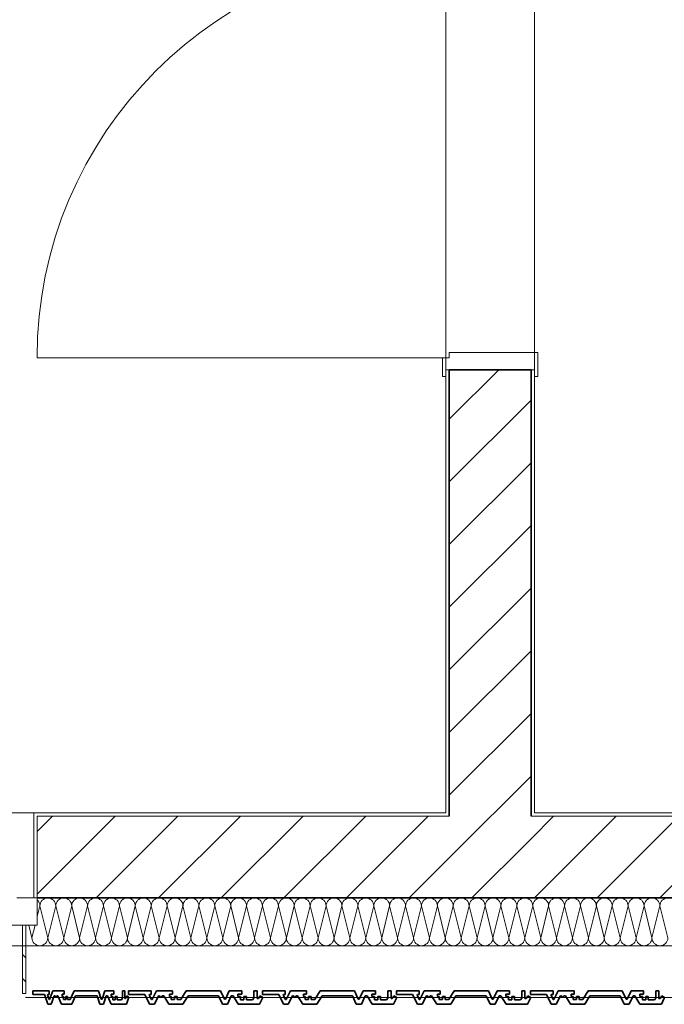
# Model space of a CAD drawing. Header units: metres. Extents: x -177922 to 5550634, y -507967 to 368279.
# Tile 81 of 125: x 3708817 to 3710710, y -59366 to -56477. Entities that reach past the tile are written whole.
import ezdxf

# ---------------------------------------------------------------- set-up
doc = ezdxf.new("R2010")
doc.units = ezdxf.units.M
doc.header["$LTSCALE"] = 0.05
doc.header["$PDSIZE"] = 0.8
for name, color, linetype in [('A_1_Bauteilschraffuren', 7, 'Continuous'), ('A_1_Fassaden', 7, 'Continuous'), ('A_1_Fenster', 7, 'Continuous'), ('A_1_Schraffuren', 7, 'Continuous'), ('A_1_Türen', 7, 'Continuous'), ('A_1_Wände_Außen', 7, 'Continuous'), ('A_1_Wände_Innen_Massiv', 7, 'Continuous'), ('A_4_Umgrenzung_Raumlegende', 7, 'Continuous')]:
    doc.layers.add(name, color=color, linetype=linetype)
pattern_1 = [(0, (3733493.5, -38278.93), (0, 173.2051), [0, -100]), (0, (3733543.5, -38192.32), (0, 173.2051), [0, -100])]
pattern_2 = [(45, (3733493.5, -38278.93), (-91.9239, 91.9239), [])]

# ---------------------------------------------------------------- blocks, each defined once
blk = doc.blocks.new('*X103', base_point=(3733493.5, -38278.9))
at = {"layer": 'A_1_Bauteilschraffuren', "color": 253, "linetype": 'Continuous', "lineweight": 13}
for p, q in [((3708869, -59108.6), (3708876.8, -59077.3)), ((3708900.2, -59170.6), (3708876.8, -59077.3)), ((3708900.2, -59170.6), (3708923.5, -59077.3)), ((3708946.8, -59170.6), (3708923.5, -59077.3)), ((3708946.8, -59170.6), (3708970.2, -59077.3)), ((3708993.5, -59170.6), (3708970.2, -59077.3)), ((3708993.5, -59170.6), (3709016.8, -59077.3)), ((3709040.2, -59170.6), (3709016.8, -59077.3)), ((3709040.2, -59170.6), (3709063.5, -59077.3)), ((3709086.8, -59170.6), (3709063.5, -59077.3)), ((3709086.8, -59170.6), (3709110.2, -59077.3)), ((3709133.5, -59170.6), (3709110.2, -59077.3)), ((3709133.5, -59170.6), (3709156.8, -59077.3)), ((3709180.2, -59170.6), (3709156.8, -59077.3)), ((3709180.2, -59170.6), (3709203.5, -59077.3)), ((3709226.8, -59170.6), (3709203.5, -59077.3)), ((3709226.8, -59170.6), (3709250.2, -59077.3)), ((3709273.5, -59170.6), (3709250.2, -59077.3)), ((3709273.5, -59170.6), (3709296.8, -59077.3)), ((3709320.2, -59170.6), (3709296.8, -59077.3)), ((3709320.2, -59170.6), (3709343.5, -59077.3)), ((3709366.8, -59170.6), (3709343.5, -59077.3)), ((3709366.8, -59170.6), (3709390.2, -59077.3)), ((3709413.5, -59170.6), (3709390.2, -59077.3)), ((3709413.5, -59170.6), (3709436.8, -59077.3)), ((3709460.2, -59170.6), (3709436.8, -59077.3)), ((3709460.2, -59170.6), (3709483.5, -59077.3)), ((3709506.8, -59170.6), (3709483.5, -59077.3)), ((3709506.8, -59170.6), (3709530.2, -59077.3)), ((3709553.5, -59170.6), (3709530.2, -59077.3)), ((3709553.5, -59170.6), (3709576.8, -59077.3)), ((3709600.2, -59170.6), (3709576.8, -59077.3)), ((3709600.2, -59170.6), (3709623.5, -59077.3)), ((3709646.8, -59170.6), (3709623.5, -59077.3)), ((3709646.8, -59170.6), (3709670.2, -59077.3)), ((3709693.5, -59170.6), (3709670.2, -59077.3)), ((3709693.5, -59170.6), (3709716.8, -59077.3)), ((3709740.2, -59170.6), (3709716.8, -59077.3)), ((3709740.2, -59170.6), (3709763.5, -59077.3)), ((3709786.8, -59170.6), (3709763.5, -59077.3)), ((3709786.8, -59170.6), (3709810.2, -59077.3)), ((3709833.5, -59170.6), (3709810.2, -59077.3)), ((3709833.5, -59170.6), (3709856.8, -59077.3)), ((3709880.2, -59170.6), (3709856.8, -59077.3)), ((3709880.2, -59170.6), (3709903.5, -59077.3)), ((3709926.8, -59170.6), (3709903.5, -59077.3)), ((3709926.8, -59170.6), (3709950.2, -59077.3)), ((3709973.5, -59170.6), (3709950.2, -59077.3)), ((3709973.5, -59170.6), (3709996.8, -59077.3)), ((3710020.2, -59170.6), (3709996.8, -59077.3)), ((3710020.2, -59170.6), (3710043.5, -59077.3)), ((3710066.8, -59170.6), (3710043.5, -59077.3)), ((3710066.8, -59170.6), (3710090.2, -59077.3)), ((3710113.5, -59170.6), (3710090.2, -59077.3)), ((3710113.5, -59170.6), (3710136.8, -59077.3)), ((3710160.2, -59170.6), (3710136.8, -59077.3)), ((3710160.2, -59170.6), (3710183.5, -59077.3)), ((3710206.8, -59170.6), (3710183.5, -59077.3)), ((3710206.8, -59170.6), (3710230.2, -59077.3)), ((3710253.5, -59170.6), (3710230.2, -59077.3)), ((3710253.5, -59170.6), (3710276.8, -59077.3)), ((3710300.2, -59170.6), (3710276.8, -59077.3)), ((3710300.2, -59170.6), (3710323.5, -59077.3)), ((3710346.8, -59170.6), (3710323.5, -59077.3)), ((3710346.8, -59170.6), (3710370.2, -59077.3)), ((3710393.5, -59170.6), (3710370.2, -59077.3)), ((3710393.5, -59170.6), (3710416.8, -59077.3)), ((3710440.2, -59170.6), (3710416.8, -59077.3)), ((3710440.2, -59170.6), (3710463.5, -59077.3)), ((3710486.8, -59170.6), (3710463.5, -59077.3)), ((3710486.8, -59170.6), (3710510.2, -59077.3)), ((3710533.5, -59170.6), (3710510.2, -59077.3)), ((3710533.5, -59170.6), (3710556.8, -59077.3)), ((3710580.2, -59170.6), (3710556.8, -59077.3)), ((3710580.2, -59170.6), (3710603.5, -59077.3)), ((3710626.8, -59170.6), (3710603.5, -59077.3)), ((3710626.8, -59170.6), (3710650.2, -59077.3)), ((3710673.5, -59170.6), (3710650.2, -59077.3)), ((3710673.5, -59170.6), (3710696.8, -59077.3)), ((3710720.2, -59170.6), (3710696.8, -59077.3)), ((3708853.5, -59170.6), (3708844.3, -59133.9)), ((3708853.5, -59170.6), (3708862.7, -59133.9))]:
    blk.add_line(p, q, dxfattribs=at)
for centre, start, end in [((3708853.5, -59077.3), 0, 48.3724), ((3708900.2, -59077.3), 90, 180), ((3708900.2, -59077.3), 0, 90), ((3708946.8, -59077.3), 90, 180), ((3708946.8, -59077.3), 0, 90), ((3708993.5, -59077.3), 90, 180), ((3708993.5, -59077.3), 0, 90), ((3709040.2, -59077.3), 90, 180), ((3709040.2, -59077.3), 0, 90), ((3709086.8, -59077.3), 90, 180), ((3709086.8, -59077.3), 0, 90), ((3709133.5, -59077.3), 90, 180), ((3709133.5, -59077.3), 0, 90), ((3709180.2, -59077.3), 90, 180), ((3709180.2, -59077.3), 0, 90), ((3709226.8, -59077.3), 90, 180), ((3709226.8, -59077.3), 0, 90), ((3709273.5, -59077.3), 90, 180), ((3709273.5, -59077.3), 0, 90), ((3709320.2, -59077.3), 90, 180), ((3709320.2, -59077.3), 0, 90), ((3709366.8, -59077.3), 90, 180), ((3709366.8, -59077.3), 0, 90), ((3709413.5, -59077.3), 90, 180), ((3709413.5, -59077.3), 0, 90), ((3709460.2, -59077.3), 90, 180), ((3709460.2, -59077.3), 0, 90), ((3709506.8, -59077.3), 90, 180), ((3709506.8, -59077.3), 0, 90), ((3709553.5, -59077.3), 90, 180), ((3709553.5, -59077.3), 0, 90), ((3709600.2, -59077.3), 90, 180), ((3709600.2, -59077.3), 0, 90), ((3709646.8, -59077.3), 90, 180), ((3709646.8, -59077.3), 0, 90), ((3709693.5, -59077.3), 90, 180), ((3709693.5, -59077.3), 0, 90), ((3709740.2, -59077.3), 90, 180), ((3709740.2, -59077.3), 0, 90), ((3709786.8, -59077.3), 90, 180), ((3709786.8, -59077.3), 0, 90), ((3709833.5, -59077.3), 90, 180), ((3709833.5, -59077.3), 0, 90), ((3709880.2, -59077.3), 90, 180), ((3709880.2, -59077.3), 0, 90), ((3709926.8, -59077.3), 90, 180), ((3709926.8, -59077.3), 0, 90), ((3709973.5, -59077.3), 90, 180), ((3709973.5, -59077.3), 0, 90), ((3710020.2, -59077.3), 90, 180), ((3710020.2, -59077.3), 0, 90), ((3710066.8, -59077.3), 90, 180), ((3710066.8, -59077.3), 0, 90), ((3710113.5, -59077.3), 90, 180), ((3710113.5, -59077.3), 0, 90), ((3710160.2, -59077.3), 90, 180), ((3710160.2, -59077.3), 0, 90), ((3710206.8, -59077.3), 90, 180), ((3710206.8, -59077.3), 0, 90), ((3710253.5, -59077.3), 90, 180), ((3710253.5, -59077.3), 0, 90), ((3710300.2, -59077.3), 90, 180), ((3710300.2, -59077.3), 0, 90), ((3710346.8, -59077.3), 90, 180), ((3710346.8, -59077.3), 0, 90), ((3710393.5, -59077.3), 90, 180), ((3710393.5, -59077.3), 0, 90), ((3710440.2, -59077.3), 90, 180), ((3710440.2, -59077.3), 0, 90), ((3710486.8, -59077.3), 90, 180), ((3710486.8, -59077.3), 0, 90), ((3710533.5, -59077.3), 90, 180), ((3710533.5, -59077.3), 0, 90), ((3710580.2, -59077.3), 90, 180), ((3710580.2, -59077.3), 0, 90), ((3710626.8, -59077.3), 90, 180), ((3710626.8, -59077.3), 0, 90), ((3710673.5, -59077.3), 90, 180), ((3710673.5, -59077.3), 0, 90), ((3710720.2, -59077.3), 90, 180), ((3708876.8, -59170.6), 180, 270), ((3708876.8, -59170.6), 270, 0), ((3708923.5, -59170.6), 180, 270), ((3708923.5, -59170.6), 270, 0), ((3708970.2, -59170.6), 180, 270), ((3708970.2, -59170.6), 270, 0), ((3709016.8, -59170.6), 180, 270), ((3709016.8, -59170.6), 270, 0), ((3709063.5, -59170.6), 180, 270), ((3709063.5, -59170.6), 270, 0), ((3709110.2, -59170.6), 180, 270), ((3709110.2, -59170.6), 270, 0), ((3709156.8, -59170.6), 180, 270), ((3709156.8, -59170.6), 270, 0), ((3709203.5, -59170.6), 180, 270), ((3709203.5, -59170.6), 270, 0), ((3709250.2, -59170.6), 180, 270), ((3709250.2, -59170.6), 270, 0), ((3709296.8, -59170.6), 180, 270), ((3709296.8, -59170.6), 270, 0), ((3709343.5, -59170.6), 180, 270), ((3709343.5, -59170.6), 270, 0), ((3709390.2, -59170.6), 180, 270), ((3709390.2, -59170.6), 270, 0), ((3709436.8, -59170.6), 180, 270), ((3709436.8, -59170.6), 270, 0), ((3709483.5, -59170.6), 180, 270), ((3709483.5, -59170.6), 270, 0), ((3709530.2, -59170.6), 180, 270), ((3709530.2, -59170.6), 270, 0), ((3709576.8, -59170.6), 180, 270), ((3709576.8, -59170.6), 270, 0), ((3709623.5, -59170.6), 180, 270), ((3709623.5, -59170.6), 270, 0), ((3709670.2, -59170.6), 180, 270), ((3709670.2, -59170.6), 270, 0), ((3709716.8, -59170.6), 180, 270), ((3709716.8, -59170.6), 270, 0), ((3709763.5, -59170.6), 180, 270), ((3709763.5, -59170.6), 270, 0), ((3709810.2, -59170.6), 180, 270), ((3709810.2, -59170.6), 270, 0), ((3709856.8, -59170.6), 180, 270), ((3709856.8, -59170.6), 270, 0), ((3709903.5, -59170.6), 180, 270), ((3709903.5, -59170.6), 270, 0), ((3709950.2, -59170.6), 180, 270), ((3709950.2, -59170.6), 270, 0), ((3709996.8, -59170.6), 180, 270), ((3709996.8, -59170.6), 270, 0), ((3710043.5, -59170.6), 180, 270), ((3710043.5, -59170.6), 270, 0), ((3710090.2, -59170.6), 180, 270), ((3710090.2, -59170.6), 270, 0), ((3710136.8, -59170.6), 180, 270), ((3710136.8, -59170.6), 270, 0), ((3710183.5, -59170.6), 180, 270), ((3710183.5, -59170.6), 270, 0), ((3710230.2, -59170.6), 180, 270), ((3710230.2, -59170.6), 270, 0), ((3710276.8, -59170.6), 180, 270), ((3710276.8, -59170.6), 270, 0), ((3710323.5, -59170.6), 180, 270), ((3710323.5, -59170.6), 270, 0), ((3710370.2, -59170.6), 180, 270), ((3710370.2, -59170.6), 270, 0), ((3710416.8, -59170.6), 180, 270), ((3710416.8, -59170.6), 270, 0), ((3710463.5, -59170.6), 180, 270), ((3710463.5, -59170.6), 270, 0), ((3710510.2, -59170.6), 180, 270), ((3710510.2, -59170.6), 270, 0), ((3710556.8, -59170.6), 180, 270), ((3710556.8, -59170.6), 270, 0), ((3710603.5, -59170.6), 180, 270), ((3710603.5, -59170.6), 270, 0), ((3710650.2, -59170.6), 180, 270), ((3710650.2, -59170.6), 270, 0), ((3710696.8, -59170.6), 180, 270), ((3710696.8, -59170.6), 270, 0), ((3708830.2, -59170.6), 267.134, 270)]:
    blk.add_arc(centre, 23.3, start, end, dxfattribs=at)

msp = doc.modelspace()

# ---------------------------------------------------------------- hatches: boundary and pattern name
at = {"layer": 'A_1_Bauteilschraffuren', "linetype": 'Continuous', "lineweight": 13}
h = msp.add_hatch(dxfattribs=at)
h.set_pattern_fill('Verputz_0006', color=251, style=0, pattern_type=2)
h.set_pattern_definition(pattern_1)
h.paths.add_polyline_path([(3710068.496, -58803.926), (3710078.496, -58803.926), (3710078.496, -57503.926), (3710068.496, -57503.926)])
h = msp.add_hatch(dxfattribs=at)
h.set_pattern_fill('MW_Kalksandstein_0006', color=253, style=0, pattern_type=2)
h.set_pattern_definition(pattern_2)
h.paths.add_polyline_path([(3710078.496, -58803.926), (3710318.496, -58803.926), (3710318.496, -57503.926), (3710078.496, -57503.926)])
h = msp.add_hatch(dxfattribs=at)
h.set_pattern_fill('Verputz_0006', color=251, style=0, pattern_type=2)
h.set_pattern_definition(pattern_1)
h.paths.add_polyline_path([(3710318.496, -58803.926), (3710328.496, -58803.926), (3710328.496, -57503.926), (3710318.496, -57503.926)])
h = msp.add_hatch(dxfattribs=at)
h.set_pattern_fill('Verputz_0006', color=251, style=0, pattern_type=2)
h.set_pattern_definition(pattern_1)
h.paths.add_polyline_path([(3708868.996, -58803.926), (3708858.996, -58803.926), (3708858.996, -59053.926), (3708868.996, -59053.926), (3708868.996, -58813.926)])
h = msp.add_hatch(dxfattribs=at)
h.set_pattern_fill('Verputz_0006', color=251, style=0, pattern_type=2)
h.set_pattern_definition(pattern_1)
h.paths.add_polyline_path([(3710068.496, -58803.926), (3708868.996, -58803.926), (3708868.996, -58813.926), (3710068.496, -58813.926)])
h = msp.add_hatch(dxfattribs=at)
h.set_pattern_fill('MW_Kalksandstein_0006', color=253, style=0, pattern_type=2)
h.set_pattern_definition(pattern_2)
h.paths.add_polyline_path([(3708868.996, -59053.926), (3710078.496, -59053.926), (3710078.496, -58813.926), (3708868.996, -58813.926)])
h = msp.add_hatch(dxfattribs=at)
h.set_pattern_fill('Verputz_0006', color=251, style=0, pattern_type=2)
h.set_pattern_definition(pattern_1)
h.paths.add_polyline_path([(3710078.496, -58803.926), (3710068.496, -58803.926), (3710068.496, -58813.926), (3710078.496, -58813.926)])
h = msp.add_hatch(dxfattribs=at)
h.set_pattern_fill('MW_Kalksandstein_0006', color=253, style=0, pattern_type=2)
h.set_pattern_definition(pattern_2)
h.paths.add_polyline_path([(3710318.496, -58803.926), (3710078.496, -58803.926), (3710078.496, -58813.926), (3710318.496, -58813.926)])
h = msp.add_hatch(dxfattribs=at)
h.set_pattern_fill('MW_Kalksandstein_0006', color=253, style=0, pattern_type=2)
h.set_pattern_definition(pattern_2)
h.paths.add_polyline_path([(3710318.496, -58813.926), (3710078.496, -58813.926), (3710078.496, -59053.926), (3710318.496, -59053.926)])
h = msp.add_hatch(dxfattribs=at)
h.set_pattern_fill('Verputz_0006', color=251, style=0, pattern_type=2)
h.set_pattern_definition(pattern_1)
h.paths.add_polyline_path([(3710328.496, -58803.926), (3710318.496, -58803.926), (3710318.496, -58813.926), (3710328.496, -58813.926)])
h = msp.add_hatch(dxfattribs=at)
h.set_pattern_fill('MW_Kalksandstein_0006', color=253, style=0, pattern_type=2)
h.set_pattern_definition(pattern_2)
h.paths.add_polyline_path([(3712628.496, -58813.926), (3710318.496, -58813.926), (3710318.496, -59053.926), (3712628.496, -59053.926)])
h = msp.add_hatch(dxfattribs=at)
h.set_pattern_fill('Verputz_0006', color=251, style=0, pattern_type=2)
h.set_pattern_definition(pattern_1)
h.paths.add_polyline_path([(3712618.496, -58803.926), (3710328.496, -58803.926), (3710328.496, -58813.926), (3712618.496, -58813.926)])
at = {"layer": 'A_1_Schraffuren', "linetype": 'Continuous', "lineweight": 18}
h = msp.add_hatch(dxfattribs=at)
h.set_pattern_fill('Metall__Stahl_0006', style=0, pattern_type=2)
h.set_pattern_definition([(135, (3733493.5, -38278.93), (106.066, 106.066), []), (135, (3733458.14, -38314.28), (106.066, 106.066), [])])
h.paths.add_polyline_path([(3708835.996, -59133.926), (3708825.996, -59133.926), (3708825.996, -59333.826), (3708835.996, -59333.826)])

# ---------------------------------------------------------------- linework, layer by layer
at = {"layer": 'A_1_Fassaden', "color": 7, "linetype": 'Continuous', "lineweight": 35}
for p, q in [((3708855.996, -59325.926), (3708855.996, -59337.591)), ((3708903.679, -59325.926), (3708855.996, -59325.926)), ((3708899.85, -59336.831), (3708899.286, -59338.758)), ((3708903.679, -59336.831), (3708899.85, -59336.831)), ((3708903.679, -59325.926), (3708903.679, -59336.831)), ((3708914.471, -59325.926), (3708905.333, -59352.03)), ((3708948.077, -59325.926), (3708914.471, -59325.926)), ((3708941.894, -59336.126), (3708941.894, -59343.47)), ((3708948.077, -59336.126), (3708941.894, -59336.126)), ((3708948.077, -59325.926), (3708948.077, -59336.126)), ((3708976.954, -59325.926), (3708965.757, -59352.243)), ((3709048.918, -59325.926), (3708976.954, -59325.926)), ((3709048.918, -59325.926), (3709057.124, -59351.236)), ((3709067.354, -59325.926), (3709059.148, -59351.236)), ((3709093.407, -59325.926), (3709067.354, -59325.926)), ((3709085.58, -59336.551), (3709085.58, -59343.419)), ((3709093.407, -59336.551), (3709085.58, -59336.551)), ((3709093.407, -59325.926), (3709093.407, -59336.551)), ((3709119.198, -59325.926), (3709119.198, -59347.704)), ((3709125.725, -59325.926), (3709119.198, -59325.926)), ((3709125.725, -59325.926), (3709125.725, -59348.617)), ((3709137.119, -59325.926), (3709137.119, -59337.591)), ((3709203.801, -59325.926), (3709137.119, -59325.926)), ((3709198.446, -59336.831), (3709197.658, -59338.758)), ((3709203.801, -59336.831), (3709198.446, -59336.831)), ((3709203.801, -59325.926), (3709203.801, -59336.831)), ((3709218.894, -59325.926), (3709206.115, -59352.03)), ((3709265.891, -59325.926), (3709218.894, -59325.926)), ((3709257.243, -59336.126), (3709257.243, -59343.47)), ((3709265.891, -59336.126), (3709257.243, -59336.126)), ((3709265.891, -59325.926), (3709265.891, -59336.126)), ((3709306.273, -59325.926), (3709290.615, -59352.243)), ((3709406.912, -59325.926), (3709306.273, -59325.926)), ((3709406.912, -59325.926), (3709418.388, -59351.236)), ((3709432.694, -59325.926), (3709421.218, -59351.236)), ((3709469.128, -59325.926), (3709432.694, -59325.926)), ((3709458.182, -59336.551), (3709458.182, -59343.419)), ((3709469.128, -59336.551), (3709458.182, -59336.551)), ((3709469.128, -59325.926), (3709469.128, -59336.551)), ((3709505.195, -59325.926), (3709505.195, -59347.704)), ((3709514.324, -59325.926), (3709505.195, -59325.926)), ((3709514.324, -59325.926), (3709514.324, -59348.617)), ((3709530.257, -59325.926), (3709530.257, -59337.591)), ((3709596.939, -59325.926), (3709530.257, -59325.926)), ((3709591.584, -59336.831), (3709590.796, -59338.758)), ((3709596.939, -59336.831), (3709591.584, -59336.831)), ((3709596.939, -59325.926), (3709596.939, -59336.831)), ((3709612.032, -59325.926), (3709599.253, -59352.03)), ((3709659.029, -59325.926), (3709612.032, -59325.926)), ((3709650.381, -59336.126), (3709650.381, -59343.47)), ((3709659.029, -59336.126), (3709650.381, -59336.126)), ((3709659.029, -59325.926), (3709659.029, -59336.126)), ((3709699.411, -59325.926), (3709683.753, -59352.243)), ((3709800.05, -59325.926), (3709699.411, -59325.926)), ((3709800.05, -59325.926), (3709811.526, -59351.236)), ((3709825.832, -59325.926), (3709814.355, -59351.236)), ((3709862.266, -59325.926), (3709825.832, -59325.926)), ((3709851.32, -59336.551), (3709851.32, -59343.419)), ((3709862.266, -59336.551), (3709851.32, -59336.551)), ((3709862.266, -59325.926), (3709862.266, -59336.551)), ((3709898.333, -59325.926), (3709898.333, -59347.704)), ((3709907.462, -59325.926), (3709898.333, -59325.926)), ((3709907.462, -59325.926), (3709907.462, -59348.617)), ((3709923.395, -59325.926), (3709923.395, -59337.591)), ((3709990.077, -59325.926), (3709923.395, -59325.926)), ((3709984.722, -59336.831), (3709983.934, -59338.758)), ((3709990.077, -59336.831), (3709984.722, -59336.831)), ((3709990.077, -59325.926), (3709990.077, -59336.831)), ((3710005.169, -59325.926), (3709992.391, -59352.03)), ((3710052.167, -59325.926), (3710005.169, -59325.926)), ((3710043.519, -59336.126), (3710043.519, -59343.47)), ((3710052.167, -59336.126), (3710043.519, -59336.126)), ((3710052.167, -59325.926), (3710052.167, -59336.126)), ((3710092.549, -59325.926), (3710076.891, -59352.243)), ((3710193.187, -59325.926), (3710092.549, -59325.926)), ((3710193.187, -59325.926), (3710204.664, -59351.236)), ((3710218.969, -59325.926), (3710207.493, -59351.236)), ((3710255.404, -59325.926), (3710218.969, -59325.926)), ((3710244.458, -59336.551), (3710244.458, -59343.419)), ((3710255.404, -59336.551), (3710244.458, -59336.551)), ((3710255.404, -59325.926), (3710255.404, -59336.551)), ((3710291.471, -59325.926), (3710291.471, -59347.704)), ((3710300.6, -59325.926), (3710291.471, -59325.926)), ((3710300.6, -59325.926), (3710300.6, -59348.617)), ((3710316.533, -59325.926), (3710316.533, -59337.591)), ((3710383.215, -59325.926), (3710316.533, -59325.926)), ((3710377.86, -59336.831), (3710377.072, -59338.758)), ((3710383.215, -59336.831), (3710377.86, -59336.831)), ((3710383.215, -59325.926), (3710383.215, -59336.831)), ((3710398.307, -59325.926), (3710385.529, -59352.03)), ((3710445.304, -59325.926), (3710398.307, -59325.926)), ((3710436.657, -59336.126), (3710436.657, -59343.47)), ((3710445.304, -59336.126), (3710436.657, -59336.126)), ((3710445.304, -59325.926), (3710445.304, -59336.126)), ((3710485.687, -59325.926), (3710470.028, -59352.243)), ((3710586.325, -59325.926), (3710485.687, -59325.926)), ((3710586.325, -59325.926), (3710597.802, -59351.236)), ((3710612.107, -59325.926), (3710600.631, -59351.236)), ((3710648.542, -59325.926), (3710612.107, -59325.926)), ((3710637.596, -59336.551), (3710637.596, -59343.419)), ((3710648.542, -59336.551), (3710637.596, -59336.551)), ((3710648.542, -59325.926), (3710648.542, -59336.551)), ((3710684.609, -59325.926), (3710684.609, -59347.704)), ((3710693.737, -59325.926), (3710684.609, -59325.926)), ((3710693.737, -59325.926), (3710693.737, -59348.617)), ((3708889.981, -59337.591), (3708855.996, -59337.591)), ((3708889.981, -59337.591), (3708899.899, -59365.926)), ((3708899.286, -59338.758), (3708903.932, -59352.03)), ((3708905.333, -59352.03), (3708903.932, -59352.03)), ((3708919.051, -59340.615), (3708910.191, -59365.926)), ((3708921.207, -59340.615), (3708919.051, -59340.615)), ((3708921.207, -59340.615), (3708922.45, -59344.757)), ((3708925.218, -59344.757), (3708922.45, -59344.757)), ((3708926.462, -59340.615), (3708925.218, -59344.757)), ((3708929.654, -59340.615), (3708926.462, -59340.615)), ((3708929.654, -59340.615), (3708940.422, -59365.926)), ((3708945.665, -59343.47), (3708941.894, -59343.47)), ((3708945.665, -59343.47), (3708945.665, -59352.243)), ((3708952.521, -59352.243), (3708945.665, -59352.243)), ((3708952.521, -59343.47), (3708952.521, -59352.243)), ((3708958.048, -59343.47), (3708952.521, -59343.47)), ((3708958.048, -59343.47), (3708958.048, -59352.243)), ((3708965.757, -59352.243), (3708958.048, -59352.243)), ((3708980.875, -59340.615), (3708970.106, -59365.926)), ((3709044.616, -59340.615), (3708980.875, -59340.615)), ((3709044.616, -59340.615), (3709052.823, -59365.926)), ((3709059.148, -59351.236), (3709057.124, -59351.236)), ((3709071.653, -59340.615), (3709063.447, -59365.926)), ((3709075.375, -59340.615), (3709071.653, -59340.615)), ((3709075.375, -59340.615), (3709086.023, -59365.926)), ((3709091.098, -59343.419), (3709085.58, -59343.419)), ((3709091.098, -59343.419), (3709091.098, -59353.061)), ((3709098.144, -59353.061), (3709091.098, -59353.061)), ((3709098.144, -59343.419), (3709098.144, -59353.061)), ((3709103.51, -59343.419), (3709098.144, -59343.419)), ((3709103.51, -59343.419), (3709103.51, -59353.061)), ((3709116.355, -59353.061), (3709103.51, -59353.061)), ((3709119.198, -59347.704), (3709116.355, -59353.061)), ((3709128.464, -59348.617), (3709125.725, -59348.617)), ((3709131.717, -59340.946), (3709128.464, -59348.617)), ((3709131.717, -59340.946), (3709137.118, -59344.884)), ((3709184.645, -59337.591), (3709137.119, -59337.591)), ((3709184.645, -59337.591), (3709198.515, -59365.926)), ((3709197.658, -59338.758), (3709204.155, -59352.03)), ((3709206.115, -59352.03), (3709204.155, -59352.03)), ((3709225.298, -59340.615), (3709212.908, -59365.926)), ((3709228.313, -59340.615), (3709225.298, -59340.615)), ((3709228.313, -59340.615), (3709230.053, -59344.757)), ((3709233.924, -59344.757), (3709230.053, -59344.757)), ((3709235.663, -59340.615), (3709233.924, -59344.757)), ((3709240.126, -59340.615), (3709235.663, -59340.615)), ((3709240.126, -59340.615), (3709255.186, -59365.926)), ((3709262.517, -59343.47), (3709257.243, -59343.47)), ((3709262.517, -59343.47), (3709262.517, -59352.243)), ((3709272.105, -59352.243), (3709262.517, -59352.243)), ((3709272.105, -59343.47), (3709272.105, -59352.243)), ((3709279.835, -59343.47), (3709272.105, -59343.47)), ((3709279.835, -59343.47), (3709279.835, -59352.243)), ((3709290.615, -59352.243), (3709279.835, -59352.243)), ((3709311.756, -59340.615), (3709296.697, -59365.926)), ((3709400.896, -59340.615), (3709311.756, -59340.615)), ((3709400.896, -59340.615), (3709412.372, -59365.926)), ((3709421.218, -59351.236), (3709418.388, -59351.236)), ((3709438.706, -59340.615), (3709427.23, -59365.926)), ((3709443.911, -59340.615), (3709438.706, -59340.615)), ((3709443.911, -59340.615), (3709458.801, -59365.926)), ((3709465.899, -59343.419), (3709458.182, -59343.419)), ((3709465.899, -59343.419), (3709465.899, -59353.061)), ((3709475.753, -59353.061), (3709465.899, -59353.061)), ((3709475.753, -59343.419), (3709475.753, -59353.061)), ((3709483.256, -59343.419), (3709475.753, -59343.419)), ((3709483.256, -59343.419), (3709483.256, -59353.061)), ((3709501.22, -59353.061), (3709483.256, -59353.061)), ((3709505.195, -59347.704), (3709501.22, -59353.061)), ((3709518.153, -59348.617), (3709514.324, -59348.617)), ((3709522.703, -59340.946), (3709518.153, -59348.617)), ((3709530.256, -59347.944), (3709521.508, -59365.926)), ((3709522.703, -59340.946), (3709530.256, -59344.884)), ((3709530.256, -59344.884), (3709530.256, -59347.944)), ((3709577.783, -59337.591), (3709530.257, -59337.591)), ((3709577.783, -59337.591), (3709591.653, -59365.926)), ((3709590.796, -59338.758), (3709597.293, -59352.03)), ((3709599.253, -59352.03), (3709597.293, -59352.03)), ((3709618.436, -59340.615), (3709606.046, -59365.926)), ((3709621.451, -59340.615), (3709618.436, -59340.615)), ((3709621.451, -59340.615), (3709623.19, -59344.757)), ((3709627.061, -59344.757), (3709623.19, -59344.757)), ((3709628.801, -59340.615), (3709627.061, -59344.757)), ((3709633.264, -59340.615), (3709628.801, -59340.615)), ((3709633.264, -59340.615), (3709648.324, -59365.926)), ((3709655.655, -59343.47), (3709650.381, -59343.47)), ((3709655.655, -59343.47), (3709655.655, -59352.243)), ((3709665.243, -59352.243), (3709655.655, -59352.243)), ((3709665.243, -59343.47), (3709665.243, -59352.243)), ((3709672.972, -59343.47), (3709665.243, -59343.47)), ((3709672.972, -59343.47), (3709672.972, -59352.243)), ((3709683.753, -59352.243), (3709672.972, -59352.243)), ((3709704.894, -59340.615), (3709689.835, -59365.926)), ((3709794.034, -59340.615), (3709704.894, -59340.615)), ((3709794.034, -59340.615), (3709805.51, -59365.926)), ((3709814.355, -59351.236), (3709811.526, -59351.236)), ((3709831.844, -59340.615), (3709820.368, -59365.926)), ((3709837.049, -59340.615), (3709831.844, -59340.615)), ((3709837.049, -59340.615), (3709851.939, -59365.926)), ((3709859.037, -59343.419), (3709851.32, -59343.419)), ((3709859.037, -59343.419), (3709859.037, -59353.061)), ((3709868.891, -59353.061), (3709859.037, -59353.061)), ((3709868.891, -59343.419), (3709868.891, -59353.061)), ((3709876.394, -59343.419), (3709868.891, -59343.419)), ((3709876.394, -59343.419), (3709876.394, -59353.061)), ((3709894.358, -59353.061), (3709876.394, -59353.061)), ((3709898.333, -59347.704), (3709894.358, -59353.061)), ((3709911.291, -59348.617), (3709907.462, -59348.617)), ((3709915.841, -59340.946), (3709911.291, -59348.617)), ((3709923.394, -59347.944), (3709914.646, -59365.926)), ((3709915.841, -59340.946), (3709923.394, -59344.884)), ((3709923.394, -59344.884), (3709923.394, -59347.944)), ((3709970.921, -59337.591), (3709923.395, -59337.591)), ((3709970.921, -59337.591), (3709984.791, -59365.926)), ((3709983.934, -59338.758), (3709990.431, -59352.03)), ((3709992.391, -59352.03), (3709990.431, -59352.03)), ((3710011.574, -59340.615), (3709999.184, -59365.926)), ((3710014.589, -59340.615), (3710011.574, -59340.615)), ((3710014.589, -59340.615), (3710016.328, -59344.757)), ((3710020.199, -59344.757), (3710016.328, -59344.757)), ((3710021.939, -59340.615), (3710020.199, -59344.757)), ((3710026.402, -59340.615), (3710021.939, -59340.615)), ((3710026.402, -59340.615), (3710041.461, -59365.926)), ((3710048.793, -59343.47), (3710043.519, -59343.47)), ((3710048.793, -59343.47), (3710048.793, -59352.243)), ((3710058.38, -59352.243), (3710048.793, -59352.243)), ((3710058.38, -59343.47), (3710058.38, -59352.243)), ((3710066.11, -59343.47), (3710058.38, -59343.47)), ((3710066.11, -59343.47), (3710066.11, -59352.243)), ((3710076.891, -59352.243), (3710066.11, -59352.243)), ((3710098.032, -59340.615), (3710082.973, -59365.926)), ((3710187.172, -59340.615), (3710098.032, -59340.615)), ((3710187.172, -59340.615), (3710198.648, -59365.926)), ((3710207.493, -59351.236), (3710204.664, -59351.236)), ((3710224.982, -59340.615), (3710213.506, -59365.926)), ((3710230.187, -59340.615), (3710224.982, -59340.615)), ((3710230.187, -59340.615), (3710245.077, -59365.926)), ((3710252.175, -59343.419), (3710244.458, -59343.419)), ((3710252.175, -59343.419), (3710252.175, -59353.061)), ((3710262.029, -59353.061), (3710252.175, -59353.061)), ((3710262.029, -59343.419), (3710262.029, -59353.061)), ((3710269.532, -59343.419), (3710262.029, -59343.419)), ((3710269.532, -59343.419), (3710269.532, -59353.061)), ((3710287.495, -59353.061), (3710269.532, -59353.061)), ((3710291.471, -59347.704), (3710287.495, -59353.061)), ((3710304.429, -59348.617), (3710300.6, -59348.617)), ((3710308.978, -59340.946), (3710304.429, -59348.617)), ((3710316.532, -59347.944), (3710307.784, -59365.926)), ((3710308.978, -59340.946), (3710316.532, -59344.884)), ((3710316.532, -59344.884), (3710316.532, -59347.944)), ((3710364.058, -59337.591), (3710316.533, -59337.591)), ((3710364.058, -59337.591), (3710377.929, -59365.926)), ((3710377.072, -59338.758), (3710383.569, -59352.03)), ((3710385.529, -59352.03), (3710383.569, -59352.03)), ((3710404.712, -59340.615), (3710392.322, -59365.926)), ((3710407.727, -59340.615), (3710404.712, -59340.615)), ((3710407.727, -59340.615), (3710409.466, -59344.757)), ((3710413.337, -59344.757), (3710409.466, -59344.757)), ((3710415.077, -59340.615), (3710413.337, -59344.757)), ((3710419.54, -59340.615), (3710415.077, -59340.615)), ((3710419.54, -59340.615), (3710434.599, -59365.926)), ((3710441.931, -59343.47), (3710436.657, -59343.47)), ((3710441.931, -59343.47), (3710441.931, -59352.243)), ((3710451.518, -59352.243), (3710441.931, -59352.243)), ((3710451.518, -59343.47), (3710451.518, -59352.243)), ((3710459.248, -59343.47), (3710451.518, -59343.47)), ((3710459.248, -59343.47), (3710459.248, -59352.243)), ((3710470.028, -59352.243), (3710459.248, -59352.243)), ((3710491.17, -59340.615), (3710476.111, -59365.926)), ((3710580.31, -59340.615), (3710491.17, -59340.615)), ((3710580.31, -59340.615), (3710591.786, -59365.926)), ((3710600.631, -59351.236), (3710597.802, -59351.236)), ((3710618.12, -59340.615), (3710606.644, -59365.926)), ((3710623.324, -59340.615), (3710618.12, -59340.615)), ((3710623.324, -59340.615), (3710638.215, -59365.926)), ((3710645.313, -59343.419), (3710637.596, -59343.419)), ((3710645.313, -59343.419), (3710645.313, -59353.061)), ((3710655.167, -59353.061), (3710645.313, -59353.061)), ((3710655.167, -59343.419), (3710655.167, -59353.061)), ((3710662.67, -59343.419), (3710655.167, -59343.419)), ((3710662.67, -59343.419), (3710662.67, -59353.061)), ((3710680.633, -59353.061), (3710662.67, -59353.061)), ((3710684.609, -59347.704), (3710680.633, -59353.061)), ((3710697.567, -59348.617), (3710693.737, -59348.617)), ((3710702.116, -59340.946), (3710697.567, -59348.617)), ((3710709.669, -59347.944), (3710700.921, -59365.926)), ((3710702.116, -59340.946), (3710709.669, -59344.884)), ((3710709.669, -59344.884), (3710709.669, -59347.944)), ((3708910.191, -59365.926), (3708899.899, -59365.926)), ((3708970.106, -59365.926), (3708940.422, -59365.926)), ((3709063.447, -59365.926), (3709052.823, -59365.926)), ((3709130.863, -59365.926), (3709086.023, -59365.926)), ((3709212.908, -59365.926), (3709198.515, -59365.926)), ((3709296.697, -59365.926), (3709255.186, -59365.926)), ((3709427.23, -59365.926), (3709412.372, -59365.926)), ((3709521.508, -59365.926), (3709458.801, -59365.926)), ((3709606.046, -59365.926), (3709591.653, -59365.926)), ((3709689.835, -59365.926), (3709648.324, -59365.926)), ((3709820.368, -59365.926), (3709805.51, -59365.926)), ((3709914.646, -59365.926), (3709851.939, -59365.926)), ((3709999.184, -59365.926), (3709984.791, -59365.926)), ((3710082.973, -59365.926), (3710041.461, -59365.926)), ((3710213.506, -59365.926), (3710198.648, -59365.926)), ((3710307.784, -59365.926), (3710245.077, -59365.926)), ((3710392.322, -59365.926), (3710377.929, -59365.926)), ((3710476.111, -59365.926), (3710434.599, -59365.926)), ((3710606.644, -59365.926), (3710591.786, -59365.926)), ((3710700.921, -59365.926), (3710638.215, -59365.926))]:
    msp.add_line(p, q, dxfattribs=at)
at = {"layer": 'A_1_Fassaden', "color": 7, "linetype": 'Continuous', "lineweight": 18}
for p, q in [((3708835.996, -59345.926), (3708835.996, -59345.926)), ((3709137.118, -59345.926), (3708835.996, -59345.926)), ((3709137.118, -59345.926), (3708835.996, -59345.926)), ((3709530.256, -59345.926), (3709137.118, -59345.926)), ((3709530.256, -59345.926), (3709137.118, -59345.926)), ((3709923.394, -59345.926), (3709530.256, -59345.926)), ((3709923.394, -59345.926), (3709530.256, -59345.926)), ((3710316.532, -59345.926), (3709923.394, -59345.926)), ((3710316.532, -59345.926), (3709923.394, -59345.926)), ((3710709.669, -59345.926), (3710316.532, -59345.926)), ((3710709.669, -59345.926), (3710316.532, -59345.926)), ((3711102.807, -59345.926), (3710709.669, -59345.926)), ((3711102.807, -59345.926), (3710709.669, -59345.926))]:
    msp.add_line(p, q, dxfattribs=at)
at = {"layer": 'A_1_Fassaden', "color": 7, "linetype": 'Continuous', "lineweight": 35, "flags": 128}
msp.add_lwpolyline([(3709137.118, -59344.884), (3709137.118, -59347.944), (3709130.863, -59365.926)], dxfattribs=at)
at = {"layer": 'A_1_Fassaden', "color": 7, "linetype": 'Continuous', "lineweight": 18}
for p in [(3708835.996, -59345.926), (3709137.118, -59345.926), (3709137.118, -59345.926), (3709530.256, -59345.926), (3709530.256, -59345.926), (3709923.394, -59345.926), (3709923.394, -59345.926), (3710316.532, -59345.926), (3710316.532, -59345.926), (3710709.669, -59345.926), (3710709.669, -59345.926)]:
    msp.add_point(p, dxfattribs=at)
at = {"layer": 'A_1_Fenster', "color": 7, "linetype": 'Continuous', "lineweight": 13}
for p, q in [((3708868.996, -58803.926), (3708858.996, -58803.926)), ((3708858.996, -59053.926), (3708858.996, -58803.926)), ((3708868.996, -59053.926), (3708808.996, -59053.926)), ((3708868.996, -59133.926), (3708868.996, -59053.926)), ((3708788.996, -59133.926), (3708868.996, -59133.926)), ((3708828.996, -59193.926), (3708108.996, -59193.926))]:
    msp.add_line(p, q, dxfattribs=at)
at = {"layer": 'A_1_Schraffuren', "color": 7, "linetype": 'Continuous', "lineweight": 13, "flags": 128}
msp.add_lwpolyline([(3708835.996, -59133.926), (3708825.996, -59133.926), (3708825.996, -59333.826), (3708835.996, -59333.826)], close=True, dxfattribs=at)
at = {"layer": 'A_1_Türen', "color": 7, "linetype": 'Continuous', "lineweight": 18}
for p, q in [((3710338.496, -57453.926), (3710078.496, -57453.926)), ((3710078.496, -57453.926), (3710078.496, -57468.926)), ((3710338.496, -57523.926), (3710338.496, -57453.926)), ((3710058.496, -57468.926), (3708868.496, -57468.926)), ((3710078.496, -57468.926), (3710058.496, -57468.926)), ((3710058.496, -57468.926), (3710058.496, -57523.926)), ((3710068.496, -57523.926), (3710068.496, -57503.926)), ((3710068.496, -57503.926), (3710328.496, -57503.926)), ((3710068.496, -57503.926), (3710078.496, -57503.926)), ((3710068.496, -57503.926), (3710078.496, -57503.926)), ((3710318.496, -57503.926), (3710328.496, -57503.926)), ((3710318.496, -57503.926), (3710328.496, -57503.926)), ((3710328.496, -57503.926), (3710328.496, -57523.926)), ((3710058.496, -57523.926), (3710068.496, -57523.926)), ((3710328.496, -57523.926), (3710338.496, -57523.926))]:
    msp.add_line(p, q, dxfattribs=at)
at = {"layer": 'A_1_Türen', "color": 7, "linetype": 'Continuous', "lineweight": 35}
msp.add_line((3710078.496, -57503.926), (3710318.496, -57503.926), dxfattribs=at)
msp.add_line((3710078.496, -57503.926), (3710318.496, -57503.926), dxfattribs=at)
at = {"layer": 'A_1_Türen', "color": 7, "linetype": 'Continuous', "lineweight": 13}
msp.add_arc((3710058.496, -57468.926), 1190, 90, 180, dxfattribs=at)
at = {"layer": 'A_1_Wände_Außen', "color": 7, "linetype": 'Continuous', "lineweight": 18}
for p, q in [((3708858.996, -59053.926), (3708858.996, -58803.926)), ((3708868.996, -58803.926), (3708858.996, -58803.926)), ((3710078.496, -58813.926), (3708868.996, -58813.926)), ((3708868.996, -58813.926), (3708868.996, -59053.926)), ((3712618.496, -58813.926), (3710318.496, -58813.926))]:
    msp.add_line(p, q, dxfattribs=at)
at = {"layer": 'A_1_Wände_Außen', "color": 7, "linetype": 'Continuous', "lineweight": 35}
for p, q in [((3710078.496, -58803.926), (3710078.496, -58813.926)), ((3710078.496, -58803.926), (3710078.496, -58813.926)), ((3710318.496, -58813.926), (3710318.496, -58803.926)), ((3710318.496, -58813.926), (3710318.496, -58803.926)), ((3708868.996, -59053.926), (3710078.496, -59053.926)), ((3710078.496, -59053.926), (3710318.496, -59053.926)), ((3710318.496, -59053.926), (3712628.496, -59053.926))]:
    msp.add_line(p, q, dxfattribs=at)
at = {"layer": 'A_1_Wände_Außen', "color": 7, "linetype": 'Continuous', "lineweight": 13}
msp.add_line((3708868.996, -59053.926), (3708858.996, -59053.926), dxfattribs=at)
at = {"layer": 'A_1_Wände_Außen', "color": 7, "linetype": 'Continuous', "lineweight": 18, "flags": 128}
for points in [[(3710068.496, -58803.926), (3708868.996, -58803.926)], [(3712618.496, -58803.926), (3710328.496, -58803.926)], [(3708828.996, -59193.926), (3712868.496, -59193.926)]]:
    msp.add_lwpolyline(points, dxfattribs=at)
at = {"layer": 'A_1_Wände_Innen_Massiv', "color": 7, "linetype": 'Continuous', "lineweight": 18}
for p, q in [((3710068.496, -57503.926), (3710078.496, -57503.926)), ((3710318.496, -57503.926), (3710328.496, -57503.926))]:
    msp.add_line(p, q, dxfattribs=at)
at = {"layer": 'A_1_Wände_Innen_Massiv', "color": 7, "linetype": 'Continuous', "lineweight": 35}
for p, q in [((3710078.496, -57503.926), (3710078.496, -58803.926)), ((3710078.496, -57503.926), (3710318.496, -57503.926)), ((3710318.496, -58803.926), (3710318.496, -57503.926))]:
    msp.add_line(p, q, dxfattribs=at)
at = {"layer": 'A_1_Wände_Innen_Massiv', "color": 7, "linetype": 'Continuous', "lineweight": 18, "flags": 128}
for points in [[(3710068.496, -57503.926), (3710068.496, -58803.926)], [(3710328.496, -58803.926), (3710328.496, -57503.926)]]:
    msp.add_lwpolyline(points, dxfattribs=at)
at = {"layer": 'A_4_Umgrenzung_Raumlegende', "color": 7, "linetype": 'Continuous', "lineweight": 13, "flags": 128}
for points in [[(3710068.496, -54053.926), (3710068.496, -50153.926), (3707308.496, -50153.926), (3707308.496, -48653.926), (3704023.496, -48653.926), (3704023.496, -50253.926), (3704023.496, -58803.926), (3710068.496, -58803.926)], [(3712618.496, -58803.926), (3712618.496, -54053.926), (3710328.496, -54053.926), (3710328.496, -58803.926)]]:
    msp.add_lwpolyline(points, close=True, dxfattribs=at)

# ---------------------------------------------------------------- block references
at = {"layer": 'A_1_Wände_Außen', "color": 7, "lineweight": 25}
msp.add_blockref('*X103', (3733493.496, -38278.926), dxfattribs=at)

doc.saveas('drawing.dxf')
